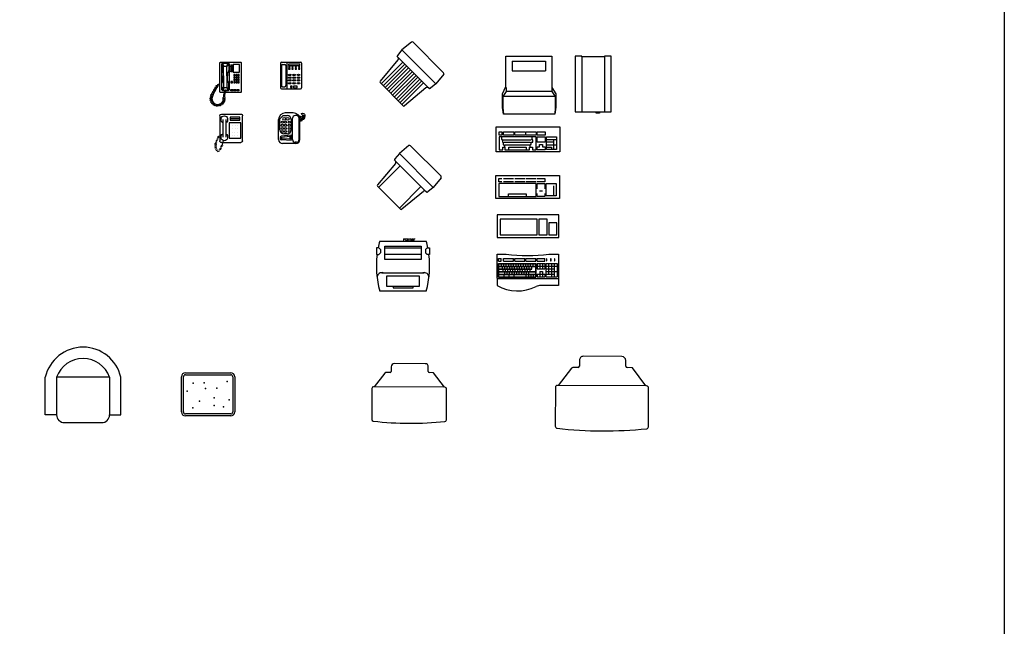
# Model space of a CAD drawing. Header units: inches. Extents: x 100794 to 106273, y 288 to 2276.
# Tile 132 of 149: x 105840 to 106273, y 554 to 821. Entities that reach past the tile are written whole.
import ezdxf

# ---------------------------------------------------------------- set-up
doc = ezdxf.new("R2010")
doc.units = ezdxf.units.IN
doc.header["$MEASUREMENT"] = 0
doc.layers.get('0').update_dxf_attribs({"linetype": 'CONTINUOUS'})
doc.layers.add('家私', color=4, linetype='CONTINUOUS')
doc.styles.add('ATTR', font='romans.shx', dxfattribs={"width": 0.8, "height": 0.7})

msp = doc.modelspace()

# ---------------------------------------------------------------- linework, layer by layer
msp.add_lwpolyline([(101017.46248, 2275.68468), (106272.66502, 2275.68468), (106272.66502, 287.5562), (101017.46248, 287.5562)], close=True)
at = {"layer": '家私', "linetype": 'Continuous'}
for p, q in [((106012.0517, 811.28282), (106007.82834, 807.82735)), ((106026.14746, 797.78319), (106012.67912, 811.25153)), ((106007.82834, 807.82735), (106005.86235, 805.42448)), ((106022.72327, 792.93241), (106007.82834, 807.82735)), ((105927.84547, 802.29205), (105927.66142, 802.108)), ((105927.66142, 802.108), (105927.66142, 789.4083)), ((105937.04815, 802.29205), (105927.84547, 802.29205)), ((105928.85777, 802.01597), (105928.39763, 801.55584)), ((105928.39763, 801.55584), (105928.39763, 790.51262)), ((105928.67371, 801.73989), (105928.58168, 801.37178)), ((105928.58168, 801.37178), (105929.40993, 800.54354)), ((105928.58168, 801.37178), (105928.58168, 798.88706)), ((105929.04182, 801.92395), (105928.67371, 801.73989)), ((105931.61857, 802.01597), (105928.85777, 802.01597)), ((105931.25046, 801.92395), (105929.04182, 801.92395)), ((105929.50195, 800.7276), (105929.04182, 801.92395)), ((105930.79033, 800.7276), (105931.25046, 801.92395)), ((105931.7106, 801.37178), (105930.88236, 800.54354)), ((105931.25046, 801.92395), (105931.61857, 801.73989)), ((105931.98668, 801.55584), (105931.61857, 802.01597)), ((105931.61857, 801.73989), (105931.7106, 801.37178)), ((105931.7106, 801.37178), (105931.7106, 798.88706)), ((105931.98668, 790.42059), (105931.98668, 801.55584)), ((105932.63087, 801.27976), (105933.36708, 801.27976)), ((105932.63087, 801.00368), (105932.63087, 801.27976)), ((105933.36708, 801.00368), (105932.63087, 801.00368)), ((105933.36708, 801.27976), (105933.36708, 801.00368)), ((105936.31194, 801.46381), (105933.64316, 801.46381)), ((105933.64316, 801.46381), (105933.64316, 798.05882)), ((105936.31194, 798.05882), (105936.31194, 801.46381)), ((105937.23221, 802.108), (105937.04815, 802.29205)), ((105937.23221, 789.4083), (105937.23221, 802.108)), ((105954.35536, 801.95114), (105954.35536, 791.18478)), ((105954.82346, 802.41924), (105963.24931, 802.41924)), ((105954.82346, 801.01493), (105954.82346, 792.12098)), ((105955.29156, 801.48303), (105956.24644, 801.48303)), ((105956.71454, 801.01493), (105956.71454, 792.12098)), ((105957.18265, 802.41924), (105957.18265, 790.71667)), ((105957.94885, 801.51923), (105957.94885, 800.9245)), ((105962.95861, 801.51923), (105957.94885, 801.51923)), ((105957.94885, 800.9245), (105962.95861, 800.9245)), ((105962.95861, 800.9245), (105962.95861, 801.51923)), ((105963.71741, 801.95114), (105963.71741, 791.18478)), ((106006.06953, 803.48746), (105998.17442, 794.08852)), ((106008.24209, 802.44862), (105998.72588, 792.93241)), ((106009.06958, 801.62112), (105999.55337, 792.10492)), ((106006.0181, 804.67261), (106005.5941, 805.09661)), ((106019.69298, 790.99772), (106005.89365, 804.79706)), ((106053.50426, 805.15074), (106073.75017, 805.15074)), ((106053.50426, 791.71482), (106053.50426, 805.15074)), ((106056.26507, 802.9421), (106070.98936, 802.9421)), ((106056.26507, 802.9421), (106056.26507, 798.70886)), ((106070.98936, 802.9421), (106070.98936, 798.70886)), ((106073.75017, 805.15074), (106073.75017, 791.34672)), ((106086.92512, 805.08951), (106083.98026, 805.08951)), ((106083.98026, 805.08951), (106083.98026, 780.61038)), ((106086.92512, 804.72141), (106086.92512, 805.08951)), ((106096.86402, 804.72141), (106086.92512, 804.72141)), ((106086.92512, 804.72141), (106086.92512, 780.79443)), ((106099.80888, 805.08951), (106096.86402, 805.08951)), ((106096.86402, 805.08951), (106096.86402, 804.72141)), ((106096.86402, 804.72141), (106096.86402, 780.79443)), ((106099.80888, 780.61038), (106099.80888, 805.08951)), ((105928.58168, 798.88706), (105928.76574, 798.42693)), ((105928.76574, 798.42693), (105929.04182, 797.96679)), ((105929.04182, 797.96679), (105929.13385, 797.3226)), ((105929.13385, 797.3226), (105929.13385, 796.40234)), ((105929.40993, 800.54354), (105929.50195, 800.7276)), ((105929.40993, 796.40234), (105929.40993, 800.54354)), ((105929.50195, 800.7276), (105930.79033, 800.7276)), ((105930.88236, 800.54354), (105930.79033, 800.7276)), ((105930.88236, 796.40234), (105930.88236, 800.54354)), ((105931.25046, 797.96679), (105931.15844, 797.3226)), ((105931.15844, 797.3226), (105931.15844, 796.40234)), ((105931.52654, 798.42693), (105931.25046, 797.96679)), ((105931.7106, 798.88706), (105931.52654, 798.42693)), ((105932.63087, 800.7276), (105933.36708, 800.7276)), ((105932.63087, 800.45152), (105932.63087, 800.7276)), ((105933.36708, 800.45152), (105932.63087, 800.45152)), ((105932.63087, 800.17544), (105933.36708, 800.17544)), ((105932.63087, 799.89936), (105932.63087, 800.17544)), ((105933.36708, 799.89936), (105932.63087, 799.89936)), ((105932.63087, 799.34719), (105932.63087, 799.62327)), ((105932.63087, 799.62327), (105933.36708, 799.62327)), ((105933.36708, 799.34719), (105932.63087, 799.34719)), ((105932.63087, 799.07111), (105933.36708, 799.07111)), ((105932.63087, 798.79503), (105932.63087, 799.07111)), ((105933.36708, 798.79503), (105932.63087, 798.79503)), ((105932.63087, 798.51895), (105933.36708, 798.51895)), ((105932.63087, 798.24287), (105932.63087, 798.51895)), ((105933.36708, 798.24287), (105932.63087, 798.24287)), ((105933.36708, 800.7276), (105933.36708, 800.45152)), ((105933.36708, 800.17544), (105933.36708, 799.89936)), ((105933.36708, 799.62327), (105933.36708, 799.34719)), ((105933.36708, 799.07111), (105933.36708, 798.79503)), ((105933.36708, 798.51895), (105933.36708, 798.24287)), ((105933.64316, 798.05882), (105936.31194, 798.05882)), ((105933.82721, 796.9545), (105933.82721, 796.40234)), ((105934.37938, 796.9545), (105933.82721, 796.9545)), ((105934.37938, 796.40234), (105934.37938, 796.9545)), ((105935.29964, 796.9545), (105934.74748, 796.9545)), ((105934.74748, 796.9545), (105934.74748, 796.40234)), ((105935.29964, 796.40234), (105935.29964, 796.9545)), ((105935.66775, 796.9545), (105935.66775, 796.40234)), ((105936.21991, 796.9545), (105935.66775, 796.9545)), ((105936.21991, 796.40234), (105936.21991, 796.9545)), ((105957.98925, 800.4289), (105957.98925, 800.1811)), ((105958.63407, 800.4289), (105957.98925, 800.4289)), ((105957.98925, 800.1811), (105958.63407, 800.1811)), ((105957.98925, 799.67942), (105957.98925, 799.43161)), ((105958.63407, 799.67942), (105957.98925, 799.67942)), ((105957.98925, 799.43161), (105958.63407, 799.43161)), ((105958.63407, 800.1811), (105958.63407, 800.4289)), ((105958.63407, 799.43161), (105958.63407, 799.67942)), ((105959.39947, 800.4289), (105959.39947, 800.1811)), ((105960.04429, 800.4289), (105959.39947, 800.4289)), ((105959.39947, 800.1811), (105960.04429, 800.1811)), ((105959.39947, 799.67942), (105959.39947, 799.43161)), ((105960.04429, 799.67942), (105959.39947, 799.67942)), ((105959.39947, 799.43161), (105960.04429, 799.43161)), ((105960.04429, 800.1811), (105960.04429, 800.4289)), ((105960.04429, 799.43161), (105960.04429, 799.67942)), ((105960.83969, 800.4289), (105960.83969, 800.1811)), ((105961.48451, 800.4289), (105960.83969, 800.4289)), ((105960.83969, 800.1811), (105961.48451, 800.1811)), ((105960.83969, 799.67942), (105960.83969, 799.43161)), ((105961.48451, 799.67942), (105960.83969, 799.67942)), ((105960.83969, 799.43161), (105961.48451, 799.43161)), ((105961.48451, 800.1811), (105961.48451, 800.4289)), ((105961.48451, 799.43161), (105961.48451, 799.67942)), ((105962.3099, 800.4289), (105962.3099, 800.1811)), ((105962.95472, 800.4289), (105962.3099, 800.4289)), ((105962.3099, 800.1811), (105962.95472, 800.1811)), ((105962.3099, 799.67942), (105962.3099, 799.43161)), ((105962.95472, 799.67942), (105962.3099, 799.67942)), ((105962.3099, 799.43161), (105962.95472, 799.43161)), ((105962.95472, 800.1811), (105962.95472, 800.4289)), ((105962.95472, 799.43161), (105962.95472, 799.67942)), ((106009.89708, 800.79363), (106000.38087, 791.27742)), ((106010.72458, 799.96613), (106001.20837, 790.44992)), ((106011.55207, 799.13864), (106002.03586, 789.62243)), ((106012.37957, 798.31114), (106002.86336, 788.79493)), ((106013.20706, 797.48364), (106003.69086, 787.96744)), ((106014.03456, 796.65615), (106004.51835, 787.13994)), ((106026.17875, 797.15577), (106022.72327, 792.93241)), ((106056.26507, 798.70886), (106070.98936, 798.70886)), ((105926.33292, 792.25572), (105926.66815, 792.27436)), ((105926.66815, 792.27436), (105926.92889, 792.62843)), ((105927.11512, 792.31163), (105926.87301, 792.14391)), ((105926.92889, 792.62843), (105927.15237, 792.75888)), ((105927.31999, 792.46071), (105927.11512, 792.31163)), ((105927.15237, 792.75888), (105927.66142, 792.81329)), ((105927.66142, 792.53721), (105927.31999, 792.46071)), ((105928.58168, 793.08937), (105928.76574, 793.5495)), ((105928.58168, 790.60464), (105928.58168, 793.08937)), ((105928.76574, 793.5495), (105929.04182, 794.00964)), ((105929.04182, 794.00964), (105929.13385, 794.65383)), ((105929.13385, 794.65383), (105929.13385, 796.40234)), ((105929.40993, 796.40234), (105929.40993, 791.43289)), ((105930.88236, 796.40234), (105930.88236, 791.43289)), ((105931.15844, 794.65383), (105931.15844, 796.40234)), ((105931.25046, 794.00964), (105931.15844, 794.65383)), ((105931.52654, 793.5495), (105931.25046, 794.00964)), ((105931.7106, 793.08937), (105931.52654, 793.5495)), ((105931.7106, 790.60464), (105931.7106, 793.08937)), ((105932.53884, 793.91761), (105932.53884, 793.36545)), ((105933.27505, 793.91761), (105932.53884, 793.91761)), ((105932.53884, 793.36545), (105933.27505, 793.36545)), ((105933.27505, 793.36545), (105933.27505, 793.91761)), ((105933.82721, 796.40234), (105934.37938, 796.40234)), ((105933.82721, 795.9422), (105933.82721, 795.39004)), ((105934.37938, 795.9422), (105933.82721, 795.9422)), ((105933.82721, 795.39004), (105934.37938, 795.39004)), ((105934.37938, 794.92991), (105933.82721, 794.92991)), ((105933.82721, 794.92991), (105933.82721, 794.37774)), ((105933.82721, 794.37774), (105934.37938, 794.37774)), ((105933.82721, 793.91761), (105933.82721, 793.36545)), ((105934.37938, 793.91761), (105933.82721, 793.91761)), ((105933.82721, 793.36545), (105934.37938, 793.36545)), ((105934.37938, 795.39004), (105934.37938, 795.9422)), ((105934.37938, 794.37774), (105934.37938, 794.92991)), ((105934.37938, 793.36545), (105934.37938, 793.91761)), ((105934.74748, 796.40234), (105935.29964, 796.40234)), ((105934.74748, 795.9422), (105934.74748, 795.39004)), ((105935.29964, 795.9422), (105934.74748, 795.9422)), ((105934.74748, 795.39004), (105935.29964, 795.39004)), ((105935.29964, 794.92991), (105934.74748, 794.92991)), ((105934.74748, 794.92991), (105934.74748, 794.37774)), ((105934.74748, 794.37774), (105935.29964, 794.37774)), ((105935.29964, 793.91761), (105934.74748, 793.91761)), ((105934.74748, 793.91761), (105934.74748, 793.36545)), ((105934.74748, 793.36545), (105935.29964, 793.36545)), ((105935.29964, 795.39004), (105935.29964, 795.9422)), ((105935.29964, 794.37774), (105935.29964, 794.92991)), ((105935.29964, 793.36545), (105935.29964, 793.91761)), ((105935.66775, 796.40234), (105936.21991, 796.40234)), ((105935.66775, 795.9422), (105935.66775, 795.39004)), ((105936.21991, 795.9422), (105935.66775, 795.9422)), ((105935.66775, 795.39004), (105936.21991, 795.39004)), ((105935.66775, 794.92991), (105935.66775, 794.37774)), ((105936.21991, 794.92991), (105935.66775, 794.92991)), ((105935.66775, 794.37774), (105936.21991, 794.37774)), ((105935.66775, 793.91761), (105935.66775, 793.36545)), ((105936.21991, 793.91761), (105935.66775, 793.91761)), ((105935.66775, 793.36545), (105936.21991, 793.36545)), ((105936.21991, 795.39004), (105936.21991, 795.9422)), ((105936.21991, 794.37774), (105936.21991, 794.92991)), ((105936.21991, 793.36545), (105936.21991, 793.91761)), ((106008.35237, 783.30592), (105998.20185, 793.45644)), ((106014.86206, 795.82865), (106005.34585, 786.31244)), ((106015.68955, 795.00115), (106006.17335, 785.48495)), ((106016.51705, 794.17366), (106007.00084, 784.65745)), ((106017.34455, 793.34616), (106007.82834, 783.82995)), ((106022.72327, 792.93241), (106020.3204, 790.96643)), ((105923.81871, 787.74595), (105923.98632, 788.30501)), ((105923.98632, 788.30501), (105924.54504, 788.2491)), ((105924.80577, 788.2491), (105924.19118, 786.49737)), ((105924.20981, 788.78953), (105924.41467, 789.0877)), ((105924.54504, 788.2491), (105924.20981, 788.78953)), ((105924.41467, 789.0877), (105924.93614, 788.93861)), ((105924.65678, 789.44177), (105924.86164, 789.83311)), ((105924.93614, 788.93861), (105924.65678, 789.44177)), ((105925.40173, 789.32996), (105924.80577, 788.2491)), ((105924.86164, 789.83311), (105925.36448, 789.6654)), ((105925.02926, 790.09401), (105925.21549, 790.50399)), ((105925.36448, 789.6654), (105925.02926, 790.09401)), ((105925.21549, 790.50399), (105925.71834, 790.28037)), ((105925.32724, 790.70898), (105925.47623, 791.00715)), ((105925.71834, 790.28037), (105925.32724, 790.70898)), ((105925.47623, 789.51631), (105925.34586, 789.47904)), ((105925.34586, 789.47904), (105925.40173, 789.32996)), ((105925.47623, 791.00715), (105926.01632, 790.83943)), ((105925.86733, 790.28037), (105925.47623, 789.51631)), ((105925.71834, 791.37986), (105925.86733, 791.65939)), ((105926.01632, 790.83943), (105925.71834, 791.37986)), ((105925.86733, 791.65939), (105926.35155, 791.5103)), ((105926.46329, 791.28668), (105925.86733, 790.28037)), ((105926.05357, 791.99482), (105926.12806, 792.19981)), ((105926.35155, 791.5103), (105926.05357, 791.99482)), ((105926.12806, 792.19981), (105926.33292, 792.25572)), ((105926.79852, 791.84574), (105926.46329, 791.28668)), ((105926.57503, 792.0321), (105926.79852, 791.84574)), ((105926.76127, 792.0321), (105926.57503, 792.0321)), ((105926.87301, 792.14391), (105926.76127, 792.0321)), ((105927.66142, 789.4083), (105927.84547, 789.22424)), ((105927.84547, 789.22424), (105929.82855, 789.22424)), ((105928.39763, 790.51262), (105928.85777, 789.96046)), ((105928.58168, 790.60464), (105929.40993, 791.43289)), ((105928.67371, 790.23654), (105928.58168, 790.60464)), ((105929.04182, 790.05248), (105928.67371, 790.23654)), ((105928.85777, 789.96046), (105929.93545, 789.96046)), ((105929.50195, 791.24883), (105929.04182, 790.05248)), ((105929.94211, 790.05248), (105929.04182, 790.05248)), ((105929.40993, 791.43289), (105929.50195, 791.24883)), ((105929.49897, 787.6714), (105929.55484, 788.11865)), ((105929.50195, 791.24883), (105930.79033, 791.24883)), ((105929.55484, 788.11865), (105929.77833, 788.99452)), ((105929.77833, 788.99452), (105929.9087, 789.59085)), ((105930.00181, 788.60318), (105929.77833, 787.72731)), ((105929.9087, 789.59085), (105929.96209, 790.32856)), ((105929.96209, 790.32856), (105930.23817, 790.32856)), ((105930.2253, 789.53495), (105930.00181, 788.60318)), ((105930.15078, 789.22424), (105937.04815, 789.22424)), ((105930.23817, 790.32856), (105930.2253, 789.53495)), ((105930.2322, 789.96046), (105931.52654, 789.96046)), ((105931.25046, 790.05248), (105930.23369, 790.05248)), ((105930.88236, 791.43289), (105930.79033, 791.24883)), ((105930.79033, 791.24883), (105931.25046, 790.05248)), ((105931.7106, 790.60464), (105930.88236, 791.43289)), ((105931.25046, 790.05248), (105931.61857, 790.23654)), ((105931.52654, 789.96046), (105931.98668, 790.42059)), ((105931.61857, 790.23654), (105931.7106, 790.60464)), ((105932.63087, 790.42059), (105933.55113, 790.42059)), ((105932.63087, 789.86843), (105932.63087, 790.42059)), ((105933.55113, 789.86843), (105932.63087, 789.86843)), ((105933.55113, 790.42059), (105933.55113, 789.86843)), ((105933.91924, 790.42059), (105934.83951, 790.42059)), ((105933.91924, 789.86843), (105933.91924, 790.42059)), ((105934.83951, 789.86843), (105933.91924, 789.86843)), ((105934.83951, 790.42059), (105934.83951, 789.86843)), ((105935.20762, 790.42059), (105936.12789, 790.42059)), ((105935.20762, 789.86843), (105935.20762, 790.42059)), ((105936.12789, 789.86843), (105935.20762, 789.86843)), ((105936.12789, 790.42059), (105936.12789, 789.86843)), ((105937.04815, 789.22424), (105937.23221, 789.4083)), ((105954.82346, 790.71667), (105963.24931, 790.71667)), ((105955.29156, 791.65288), (105956.24644, 791.65288)), ((105959.5857, 791.85497), (105958.74248, 791.85497)), ((105958.74248, 791.85497), (105958.74248, 791.26025)), ((105958.74248, 791.26025), (105959.5857, 791.26025)), ((105959.5857, 791.26025), (105959.5857, 791.85497)), ((105961.66897, 791.85497), (105960.08172, 791.85497)), ((105960.08172, 791.85497), (105960.08172, 791.21069)), ((105960.08172, 791.21069), (105961.66897, 791.21069)), ((105961.66897, 791.21069), (105961.66897, 791.85497)), ((106018.38339, 791.1736), (106008.98445, 783.27849)), ((106019.56854, 791.12217), (106019.99253, 790.69817)), ((106052.03184, 788.58591), (106053.50426, 791.71482)), ((106052.03184, 782.51214), (106052.03184, 788.58591)), ((106053.68832, 789.50618), (106052.21589, 787.29754)), ((106053.68832, 791.34672), (106053.68832, 789.50618)), ((106073.75017, 789.50618), (106053.68832, 789.50618)), ((106073.75017, 791.34672), (106075.40665, 788.58591)), ((106073.75017, 791.34672), (106073.75017, 789.50618)), ((106073.75017, 789.50618), (106075.2226, 787.29754)), ((106075.40665, 788.58591), (106075.40665, 782.69619)), ((105923.42761, 786.29238), (105923.52073, 786.75827)), ((105924.00495, 786.12466), (105923.42761, 786.29238)), ((105923.52073, 786.75827), (105924.02357, 786.75827)), ((105923.52073, 785.84513), (105924.00495, 786.12466)), ((105923.59522, 785.47242), (105923.52073, 785.84513)), ((105924.17256, 785.49106), (105923.59522, 785.47242)), ((105923.63247, 787.13098), (105923.76284, 787.55959)), ((105924.02357, 786.75827), (105923.63247, 787.13098)), ((105923.72559, 784.9879), (105924.17256, 785.49106)), ((105923.87458, 784.61519), (105923.72559, 784.9879)), ((105923.76284, 787.55959), (105924.3588, 787.54096)), ((105924.3588, 787.54096), (105923.81871, 787.74595)), ((105924.41467, 784.78291), (105923.87458, 784.61519)), ((105924.15394, 784.27975), (105924.41467, 784.78291)), ((105924.39605, 784.05613), (105924.15394, 784.27975)), ((105924.19118, 786.49737), (105924.45192, 785.09971)), ((105924.91751, 784.27975), (105924.39605, 784.05613)), ((105924.45192, 785.09971), (105925.27137, 784.29839)), ((105924.69403, 783.7766), (105924.91751, 784.27975)), ((105924.99201, 783.5157), (105924.69403, 783.7766)), ((105925.38311, 784.00022), (105924.99201, 783.5157)), ((105925.27137, 784.29839), (105926.35155, 783.8325)), ((105925.32724, 783.44116), (105925.38311, 784.00022)), ((105926.05357, 783.66479), (105925.62522, 783.29208)), ((105926.07219, 783.16163), (105926.05357, 783.66479)), ((105926.35155, 783.8325), (105927.46898, 783.92568)), ((105926.6309, 783.66479), (105926.42604, 783.06845)), ((105926.76127, 783.12436), (105926.6309, 783.66479)), ((105927.30136, 783.66479), (105927.07788, 783.16163)), ((105927.54347, 783.16163), (105927.30136, 783.66479)), ((105927.46898, 783.92568), (105928.45604, 784.44747)), ((105927.8787, 783.88841), (105927.93457, 783.27344)), ((105928.32567, 783.5157), (105927.8787, 783.88841)), ((105928.67952, 783.73933), (105928.32567, 783.5157)), ((105928.45604, 784.44747), (105929.16374, 785.34197)), ((105929.03338, 783.92568), (105928.60503, 784.24248)), ((105928.60503, 784.24248), (105928.67952, 783.73933)), ((105929.31273, 784.26112), (105929.03338, 783.92568)), ((105929.61071, 784.6711), (105929.052, 784.78291)), ((105929.052, 784.78291), (105929.31273, 784.26112)), ((105929.16374, 785.34197), (105929.25686, 786.51601)), ((105929.18237, 786.94462), (105929.5176, 787.18688)), ((105929.25686, 786.51601), (105929.18237, 786.94462)), ((105929.92732, 785.5656), (105929.33136, 785.50969)), ((105929.33136, 785.50969), (105929.85282, 785.09971)), ((105929.98319, 786.47874), (105929.4431, 786.38556)), ((105929.4431, 786.38556), (105929.96457, 786.06876)), ((105929.5176, 787.18688), (105929.49897, 787.6714)), ((105929.85282, 785.09971), (105929.61071, 784.6711)), ((105929.79695, 787.24279), (105929.74108, 787.13098)), ((105929.74108, 787.13098), (105929.94594, 786.92599)), ((105929.77833, 787.72731), (105929.79695, 787.24279)), ((105929.96457, 786.06876), (105929.92732, 785.5656)), ((105929.94594, 786.92599), (105929.98319, 786.47874)), ((106075.2226, 787.29754), (106052.21589, 787.29754)), ((106052.21589, 787.29754), (106052.21589, 782.51214)), ((106075.2226, 787.29754), (106075.2226, 782.51214)), ((105925.62522, 783.29208), (105925.32724, 783.44116)), ((105926.42604, 783.06845), (105926.07219, 783.16163)), ((105927.07788, 783.16163), (105926.76127, 783.12436)), ((105927.93457, 783.27344), (105927.54347, 783.16163)), ((105928.44753, 779.64188), (105937.05176, 779.64188)), ((105960.03924, 780.09339), (105956.52847, 780.09339)), ((106052.39994, 779.56728), (106052.03184, 782.51214)), ((106052.21589, 782.51214), (106052.39994, 779.56728)), ((106075.03854, 779.56728), (106052.39994, 779.56728)), ((106075.40665, 782.69619), (106075.03854, 779.56728)), ((106075.2226, 782.51214), (106075.03854, 779.56728)), ((106083.98026, 780.61038), (106099.80888, 780.61038)), ((106093.18294, 780.05821), (106093.18294, 780.42632)), ((106094.65537, 780.05821), (106093.18294, 780.05821)), ((106094.65537, 780.61038), (106094.65537, 780.05821)), ((105927.75239, 778.87049), (105927.73986, 767.89656)), ((105929.02676, 777.22318), (105929.01794, 769.49949)), ((105930.41702, 777.22122), (105930.4082, 769.49753)), ((105931.80406, 775.81125), (105931.79634, 769.05302)), ((105937.01755, 775.8039), (105931.80406, 775.81125)), ((105932.35269, 778.22337), (105932.35186, 776.99161)), ((105932.35186, 776.99161), (105936.50574, 776.98763)), ((105932.35227, 777.60749), (105936.50616, 777.60351)), ((105936.50657, 778.21939), (105932.35269, 778.22337)), ((105936.50574, 776.98763), (105936.50657, 778.21939)), ((105937.00983, 769.04567), (105937.01755, 775.8039)), ((105937.73435, 767.8946), (105937.74689, 778.86853)), ((105953.60283, 768.39083), (105953.60283, 777.16775)), ((105954.13112, 777.50111), (105955.61733, 778.92071)), ((105954.17835, 772.65705), (105954.13112, 777.50111)), ((105955.61733, 778.92071), (105957.35186, 778.92071)), ((105956.75625, 777.21261), (105956.75625, 777.8136)), ((105956.87328, 777.21261), (105956.87328, 777.8136)), ((105959.10724, 777.16532), (105959.10724, 772.67417)), ((105959.6825, 768.39083), (105959.6825, 777.75288)), ((105961.43789, 778.92314), (105960.85276, 778.92314)), ((105962.60815, 768.39083), (105962.60815, 777.75288)), ((105962.96489, 768.39083), (105962.96489, 777.16775)), ((105933.10275, 771.7062), (105933.10275, 771.7062)), ((105933.1044, 773.1544), (105933.1044, 773.1544)), ((105933.10606, 774.60259), (105933.10606, 774.60259)), ((105934.40612, 771.70437), (105934.40612, 771.70437)), ((105934.40777, 773.15256), (105934.40777, 773.15256)), ((105934.40943, 774.60075), (105934.40943, 774.60075)), ((105935.70949, 771.70253), (105935.70949, 771.70253)), ((105935.71115, 773.15072), (105935.71115, 773.15072)), ((105935.7128, 774.59891), (105935.7128, 774.59891)), ((105957.35186, 770.91878), (105955.93365, 770.91878)), ((106049.21761, 762.98734), (106049.21761, 774.03056)), ((106049.21761, 774.03056), (106077.19377, 774.03056)), ((106050.50599, 770.34948), (106050.50599, 771.82191)), ((106050.50599, 771.82191), (106051.79437, 771.82191)), ((106051.79437, 771.82191), (106051.79437, 770.34948)), ((106052.53058, 771.82191), (106056.94787, 771.82191)), ((106052.53058, 770.34948), (106052.53058, 771.82191)), ((106056.94787, 771.82191), (106056.94787, 770.34948)), ((106057.50003, 770.34948), (106057.50003, 771.82191)), ((106057.50003, 771.82191), (106061.91732, 771.82191)), ((106062.28542, 771.82191), (106066.88677, 771.82191)), ((106062.28542, 770.34948), (106062.28542, 771.82191)), ((106066.88677, 771.82191), (106066.88677, 770.34948)), ((106067.25487, 770.34948), (106067.25487, 771.82191)), ((106067.25487, 771.82191), (106070.75189, 771.82191)), ((106070.75189, 771.82191), (106070.75189, 770.34948)), ((106077.19377, 774.03056), (106077.19377, 762.98734)), ((105926.2132, 766.85227), (105925.37869, 766.54449)), ((105926.49196, 767.46977), (105925.65745, 767.162)), ((105926.77072, 768.08727), (105925.93621, 767.7795)), ((105927.04948, 768.70477), (105926.21497, 768.397)), ((105927.32824, 769.32228), (105926.49372, 769.01451)), ((105927.60699, 769.93978), (105926.77248, 769.63201)), ((105928.43499, 767.12321), (105937.03922, 767.12321)), ((105929.21864, 767.98786), (105928.71497, 766.23084)), ((105931.79634, 769.05302), (105937.00983, 769.04567)), ((105933.10109, 770.25801), (105933.10109, 770.25801)), ((105934.40446, 770.25617), (105934.40446, 770.25617)), ((105935.70784, 770.25434), (105935.70784, 770.25434)), ((105954.45301, 769.52476), (105954.64656, 769.87766)), ((105959.04307, 770.40257), (105954.64656, 769.87766)), ((105959.04205, 767.94997), (105954.79332, 768.29725)), ((105958.49718, 768.62216), (105954.97732, 768.77801)), ((105955.02928, 769.46051), (105958.46977, 769.91381)), ((105955.02928, 768.72606), (105955.02928, 769.46051)), ((105961.2095, 766.63544), (105955.35822, 766.63544)), ((105958.46977, 769.91381), (105958.49718, 768.62216)), ((105959.17142, 767.94997), (105959.04307, 770.46709)), ((105961.50206, 767.22057), (105960.91694, 767.22057)), ((106051.79437, 770.34948), (106050.50599, 770.34948)), ((106050.50599, 769.61327), (106050.50599, 763.90761)), ((106066.88677, 769.61327), (106050.50599, 769.61327)), ((106051.61031, 769.42922), (106051.61031, 768.50895)), ((106051.61031, 768.50895), (106051.97842, 768.50895)), ((106051.97842, 768.50895), (106051.97842, 767.22057)), ((106051.97842, 767.22057), (106052.34653, 767.22057)), ((106052.16247, 768.32489), (106064.67812, 768.32489)), ((106052.34653, 767.22057), (106052.34653, 766.11625)), ((106056.94787, 770.34948), (106052.53058, 770.34948)), ((106052.71463, 767.22057), (106064.12596, 767.22057)), ((106061.91732, 770.34948), (106057.50003, 770.34948)), ((106066.88677, 770.34948), (106062.28542, 770.34948)), ((106064.12596, 765.19598), (106064.12596, 766.3003)), ((106064.12596, 766.3003), (106064.67812, 766.3003)), ((106064.67812, 766.3003), (106064.67812, 767.22057)), ((106064.67812, 767.22057), (106065.41434, 767.22057)), ((106065.04623, 768.32489), (106065.04623, 769.42922)), ((106065.41434, 768.32489), (106065.04623, 768.32489)), ((106065.41434, 767.22057), (106065.41434, 768.32489)), ((106066.88677, 763.90761), (106066.88677, 769.61327)), ((106070.75189, 770.34948), (106067.25487, 770.34948)), ((106067.25487, 767.22057), (106067.25487, 769.61327)), ((106067.25487, 769.61327), (106070.75189, 769.61327)), ((106070.75189, 767.22057), (106067.25487, 767.22057)), ((106068.3592, 765.19598), (106068.3592, 766.3003)), ((106068.3592, 766.3003), (106069.64757, 766.3003)), ((106069.64757, 766.3003), (106069.64757, 765.19598)), ((106070.75189, 769.61327), (106070.75189, 767.22057)), ((106071.30405, 764.09166), (106071.30405, 769.61327)), ((106071.30405, 769.61327), (106075.72134, 769.61327)), ((106071.30405, 768.50895), (106074.43297, 768.50895)), ((106071.48811, 767.40463), (106074.43297, 767.40463)), ((106074.61702, 766.11625), (106074.61702, 768.50895)), ((106074.61702, 768.50895), (106075.53729, 768.50895)), ((106075.72134, 769.61327), (106075.72134, 764.09166)), ((105926.21108, 764.99858), (105925.37657, 764.69081)), ((105926.21179, 765.61648), (105925.37728, 765.3087)), ((105926.2125, 766.23437), (105925.37798, 765.9266)), ((105926.48843, 764.38029), (105925.65392, 764.07252)), ((105926.76578, 763.76201), (105925.93127, 763.45424)), ((105927.41959, 763.32114), (105926.58508, 763.01336)), ((105928.15639, 764.06899), (105927.32188, 763.76122)), ((105928.43515, 764.6865), (105927.60064, 764.37873)), ((105928.71391, 765.304), (105927.8794, 764.99623)), ((105928.99267, 765.9215), (105928.15816, 765.61373)), ((106006.66628, 762.29451), (106004.7003, 759.89164)), ((106010.88964, 765.74999), (106006.66628, 762.29451)), ((106021.56121, 747.39958), (106006.66628, 762.29451)), ((106024.9854, 752.25035), (106011.51706, 765.71869)), ((106077.19377, 762.98734), (106049.21761, 762.98734)), ((106050.50599, 763.90761), (106052.16247, 763.90761)), ((106052.16247, 763.90761), (106052.16247, 765.01193)), ((106052.16247, 765.01193), (106053.08274, 765.01193)), ((106052.34653, 766.11625), (106052.89869, 766.11625)), ((106052.89869, 766.11625), (106052.89869, 765.01193)), ((106053.08274, 765.01193), (106053.08274, 763.90761)), ((106053.08274, 763.90761), (106063.94191, 763.90761)), ((106053.26679, 766.11625), (106063.94191, 766.11625)), ((106054.73922, 763.90761), (106054.73922, 765.01193)), ((106054.73922, 765.01193), (106062.46948, 765.01193)), ((106062.46948, 765.01193), (106062.46948, 763.90761)), ((106063.94191, 765.01193), (106065.23028, 765.01193)), ((106063.94191, 763.90761), (106063.94191, 765.01193)), ((106065.23028, 765.01193), (106065.23028, 763.90761)), ((106065.23028, 763.90761), (106066.88677, 763.90761)), ((106067.25487, 765.19598), (106068.3592, 765.19598)), ((106067.25487, 763.90761), (106067.25487, 765.19598)), ((106070.75189, 763.90761), (106067.25487, 763.90761)), ((106069.64757, 765.19598), (106070.75189, 765.19598)), ((106070.75189, 765.19598), (106070.75189, 763.90761)), ((106071.30405, 766.11625), (106074.43297, 766.11625)), ((106075.72134, 764.09166), (106071.30405, 764.09166)), ((106071.48811, 765.01193), (106073.5127, 765.01193)), ((106073.5127, 765.01193), (106073.5127, 764.09166)), ((106074.61702, 764.09166), (106074.61702, 766.11625)), ((106074.61702, 766.11625), (106075.53729, 766.11625)), ((106004.90747, 757.95463), (105997.01236, 748.55568)), ((106004.85604, 759.13977), (106004.43204, 759.56377)), ((106018.53093, 745.46488), (106004.73159, 759.26422)), ((106007.08003, 756.91578), (105997.56382, 747.39958)), ((106025.01669, 751.62294), (106021.56121, 747.39958)), ((106049.1591, 752.67338), (106077.13526, 752.67338)), ((106049.1591, 742.50785), (106049.1591, 752.67338)), ((106050.44748, 749.87), (106050.44748, 751.34243)), ((106050.44748, 751.34243), (106051.73586, 751.34243)), ((106051.73586, 749.87), (106050.44748, 749.87)), ((106066.82826, 749.13378), (106050.44748, 749.13378)), ((106050.44748, 749.13378), (106050.44748, 743.42812)), ((106052.47207, 751.34243), (106056.88936, 751.34243)), ((106056.88936, 749.87), (106052.47207, 749.87)), ((106057.44152, 751.34243), (106061.85881, 751.34243)), ((106061.85881, 749.87), (106057.44152, 749.87)), ((106062.22692, 751.34243), (106066.82826, 751.34243)), ((106066.82826, 749.87), (106062.22692, 749.87)), ((106066.82826, 743.42812), (106066.82826, 749.13378)), ((106067.19637, 751.34243), (106070.69338, 751.34243)), ((106070.69338, 749.87), (106067.19637, 749.87)), ((106067.19637, 746.74108), (106067.19637, 749.13378)), ((106067.19637, 749.13378), (106070.69338, 749.13378)), ((106070.69338, 751.34243), (106070.69338, 749.87)), ((106070.69338, 749.13378), (106070.69338, 746.74108)), ((106071.24555, 749.13378), (106075.66283, 749.13378)), ((106071.24555, 743.61217), (106071.24555, 749.13378)), ((106075.66283, 749.13378), (106075.66283, 743.61217)), ((106077.13526, 752.67338), (106077.13526, 742.50785)), ((106007.19031, 737.77308), (105997.03979, 747.92361)), ((106016.18249, 747.81332), (106006.66628, 738.29712)), ((106017.22133, 745.64076), (106007.82239, 737.74565)), ((106018.40648, 745.58933), (106018.83048, 745.16533)), ((106021.56121, 747.39958), (106019.15835, 745.43359)), ((106067.19637, 743.42812), (106067.19637, 744.71649)), ((106068.30069, 745.82082), (106069.58906, 745.82082)), ((106070.69338, 744.71649), (106070.69338, 743.42812)), ((106074.55851, 745.63676), (106074.55851, 748.02946)), ((106074.55851, 743.61217), (106074.55851, 745.63676)), ((106077.13526, 742.50785), (106049.1591, 742.50785)), ((106050.44748, 743.42812), (106066.82826, 743.42812)), ((106054.68072, 743.42812), (106054.68072, 744.53244)), ((106054.68072, 744.53244), (106062.41097, 744.53244)), ((106062.41097, 744.53244), (106062.41097, 743.42812)), ((106070.69338, 743.42812), (106067.19637, 743.42812)), ((106075.66283, 743.61217), (106071.24555, 743.61217)), ((106076.82757, 735.27656), (106049.74423, 735.27656)), ((106049.74423, 735.27656), (106049.74423, 725.30508)), ((106067.32599, 733.38345), (106050.9541, 733.38345)), ((106050.9541, 733.38345), (106050.9541, 726.51494)), ((106067.32599, 726.51494), (106067.32599, 733.38345)), ((106068.00924, 733.38345), (106068.00924, 726.51494)), ((106071.63883, 733.38345), (106068.00924, 733.38345)), ((106071.63883, 726.51494), (106071.63883, 733.38345)), ((106075.96878, 731.8036), (106072.33919, 731.8036)), ((106072.33919, 731.8036), (106072.33919, 726.51494)), ((106075.96878, 726.51494), (106075.96878, 731.8036)), ((106076.82757, 725.30508), (106076.82757, 735.27656)), ((105998.04645, 723.72583), (106018.52594, 723.72583)), ((106049.74423, 725.30508), (106076.82757, 725.30508)), ((106050.9541, 726.51494), (106067.32599, 726.51494)), ((106068.00924, 726.51494), (106071.63883, 726.51494)), ((106072.33919, 726.51494), (106075.96878, 726.51494)), ((105996.58363, 720.80019), (105996.58363, 717.87455)), ((105997.68075, 720.80019), (105996.58363, 720.80019)), ((105997.68075, 720.80019), (105998.41216, 720.06878)), ((105998.41216, 720.06878), (105998.41216, 718.60596)), ((106000.24068, 721.5316), (106016.33171, 721.5316)), ((106000.24068, 715.68032), (106000.24068, 721.5316)), ((106000.24068, 720.80019), (106016.33171, 720.80019)), ((106016.33171, 721.5316), (106016.33171, 715.68032)), ((106018.89165, 720.80019), (106018.16024, 720.06878)), ((106018.16024, 720.06878), (106018.16024, 718.60596)), ((106018.89165, 720.80019), (106019.98876, 720.80019)), ((106019.98876, 720.80019), (106019.98876, 717.87455)), ((105996.58363, 717.87455), (105997.68075, 717.87455)), ((105997.68075, 717.87455), (105998.41216, 718.60596)), ((106016.33171, 717.87455), (106000.24068, 717.87455)), ((106016.33171, 715.68032), (106000.24068, 715.68032)), ((106018.89165, 717.87455), (106018.16024, 718.60596)), ((106019.98876, 717.87455), (106018.89165, 717.87455)), ((106049.71614, 707.46213), (106049.72083, 717.99443)), ((106049.72083, 717.99443), (106053.59198, 717.99271)), ((106050.3046, 714.95151), (106050.30512, 716.12176)), ((106050.3046, 714.95151), (106051.47486, 714.95099)), ((106050.30512, 716.12176), (106051.47538, 716.12124)), ((106051.47486, 714.95099), (106051.47538, 716.12124)), ((106052.46958, 714.95054), (106052.4701, 716.1208)), ((106052.46958, 714.95054), (106056.91655, 714.94856)), ((106052.4701, 716.1208), (106056.91707, 716.11882)), ((106056.91655, 714.94856), (106056.91707, 716.11882)), ((106057.38465, 714.94835), (106057.38517, 716.11861)), ((106057.38465, 714.94835), (106061.83163, 714.94637)), ((106057.38517, 716.11861), (106061.83215, 716.11663)), ((106061.83163, 714.94637), (106061.83215, 716.11663)), ((106062.29973, 714.94616), (106062.30025, 716.11642)), ((106062.29973, 714.94616), (106066.7467, 714.94418)), ((106062.30025, 716.11642), (106066.74723, 716.11444)), ((106066.7467, 714.94418), (106066.74723, 716.11444)), ((106067.21481, 714.94397), (106067.21533, 716.11423)), ((106067.21481, 714.94397), (106070.60855, 714.94246)), ((106067.21533, 716.11423), (106070.60907, 716.11271)), ((106070.60855, 714.94246), (106070.60907, 716.11271)), ((106071.32912, 715.89459), (106071.32878, 715.12822)), ((106071.32878, 715.12822), (106071.54796, 715.12813)), ((106071.5483, 715.89449), (106071.32912, 715.89459)), ((106071.54796, 715.12813), (106071.5483, 715.89449)), ((106072.43627, 717.98431), (106076.63673, 717.98244)), ((106073.17392, 715.89377), (106073.17357, 715.1274)), ((106073.17357, 715.1274), (106073.39276, 715.1273)), ((106073.3931, 715.89367), (106073.17392, 715.89377)), ((106073.39276, 715.1273), (106073.3931, 715.89367)), ((106074.87166, 715.89301), (106074.87132, 715.12665)), ((106074.87132, 715.12665), (106075.0905, 715.12655)), ((106075.09084, 715.89291), (106074.87166, 715.89301)), ((106075.0905, 715.12655), (106075.09084, 715.89291)), ((106076.63673, 717.98244), (106076.63203, 707.45013)), ((106050.30145, 707.87146), (106050.30413, 713.89828)), ((106050.30205, 709.21725), (106050.30249, 710.21197)), ((106050.30413, 713.89828), (106066.74623, 713.89095)), ((106050.47758, 709.21717), (106050.47803, 710.21189)), ((106050.47803, 710.21189), (106052.1749, 710.21113)), ((106050.47813, 710.45225), (106050.47858, 711.44697)), ((106050.47813, 710.45225), (106066.56916, 710.44508)), ((106050.47858, 711.44697), (106064.85714, 711.44056)), ((106050.47863, 711.56792), (106050.47908, 712.56264)), ((106050.47863, 711.56792), (106064.8572, 711.56151)), ((106050.47908, 712.56264), (106066.5701, 712.55547)), ((106050.47915, 712.72794), (106050.47959, 713.72266)), ((106050.47915, 712.72794), (106066.57017, 712.72077)), ((106050.47959, 713.72266), (106066.57062, 713.71549)), ((106051.54993, 712.72746), (106051.55038, 713.72218)), ((106052.00778, 711.56724), (106052.00823, 712.56196)), ((106052.1749, 710.21113), (106066.56905, 710.20472)), ((106052.28054, 710.45145), (106052.28098, 711.44617)), ((106052.62072, 712.72699), (106052.62116, 713.7217)), ((106052.99422, 709.21605), (106052.99466, 710.21077)), ((106053.07857, 711.56676), (106053.07901, 712.56148)), ((106053.35133, 710.45097), (106053.35177, 711.44569)), ((106053.6915, 712.72651), (106053.69195, 713.72123)), ((106054.06501, 709.21557), (106054.06545, 710.21029)), ((106054.14935, 711.56629), (106054.1498, 712.561)), ((106054.42211, 710.45049), (106054.42255, 711.44521)), ((106054.76229, 712.72603), (106054.76273, 713.72075)), ((106055.13579, 709.2151), (106055.13623, 710.20981)), ((106055.22014, 711.56581), (106055.22058, 712.56053)), ((106055.49289, 710.45002), (106055.49334, 711.44473)), ((106055.83307, 712.72556), (106055.83352, 713.72027)), ((106056.20657, 709.21462), (106056.20702, 710.20934)), ((106056.29092, 711.56533), (106056.29136, 712.56005)), ((106056.56368, 710.44954), (106056.56412, 711.44426)), ((106056.90386, 712.72508), (106056.9043, 713.7198)), ((106057.27736, 709.21414), (106057.2778, 710.20886)), ((106057.36171, 711.56485), (106057.36215, 712.55957)), ((106057.63446, 710.44906), (106057.63491, 711.44378)), ((106057.97464, 712.7246), (106057.97508, 713.71932)), ((106058.34814, 709.21366), (106058.34859, 710.20838)), ((106058.43249, 711.56438), (106058.43293, 712.55909)), ((106058.70525, 710.44858), (106058.70569, 711.4433)), ((106059.04543, 712.72412), (106059.04587, 713.71884)), ((106059.41893, 709.21319), (106059.41937, 710.20791)), ((106059.50328, 711.5639), (106059.50372, 712.55862)), ((106059.77603, 710.44811), (106059.77648, 711.44283)), ((106060.11621, 712.72365), (106060.11665, 713.71836)), ((106060.48971, 709.21271), (106060.49016, 710.20743)), ((106060.57406, 711.56342), (106060.5745, 712.55814)), ((106060.84682, 710.44763), (106060.84726, 711.44235)), ((106061.18699, 712.72317), (106061.18744, 713.71789)), ((106061.5605, 709.21223), (106061.56094, 710.20695)), ((106061.64484, 711.56294), (106061.64529, 712.55766)), ((106061.9176, 710.44715), (106061.91805, 711.44187)), ((106062.25778, 712.72269), (106062.25822, 713.71741)), ((106062.63128, 709.21176), (106062.63173, 710.20647)), ((106062.71563, 711.56247), (106062.71607, 712.55719)), ((106062.98839, 710.44668), (106062.98883, 711.44139)), ((106063.32856, 712.72221), (106063.32901, 713.71693)), ((106063.64297, 709.2113), (106063.64341, 710.20602)), ((106063.78641, 711.56199), (106063.78686, 712.55671)), ((106064.05933, 711.44092), (106064.05889, 710.4462)), ((106064.39935, 712.72174), (106064.39979, 713.71646)), ((106064.85714, 711.44056), (106064.85764, 712.55623)), ((106065.47013, 712.72126), (106065.47058, 713.71598)), ((106066.56905, 710.20472), (106066.56861, 709.21)), ((106066.5701, 712.55547), (106066.56916, 710.44508)), ((106066.57062, 713.71549), (106066.57017, 712.72077)), ((106066.74623, 713.89095), (106066.74355, 707.86413)), ((106067.21434, 713.89074), (106067.21329, 711.55023)), ((106067.21329, 711.55023), (106070.60704, 711.54871)), ((106067.21382, 712.72048), (106070.60756, 712.71897)), ((106067.21434, 713.89074), (106070.60808, 713.88923)), ((106068.38303, 710.37945), (106068.38199, 708.03894)), ((106068.38303, 710.37945), (106069.55329, 710.37893)), ((106068.38459, 713.89022), (106068.38355, 711.54971)), ((106069.55329, 710.37893), (106069.55224, 708.03841)), ((106069.55485, 713.8897), (106069.55381, 711.54918)), ((106070.60808, 713.88923), (106070.60704, 711.54871)), ((106071.07618, 713.88902), (106071.07358, 708.03774)), ((106071.07462, 710.37825), (106076.04821, 710.37603)), ((106071.07514, 711.54851), (106074.80533, 711.54684)), ((106071.07566, 712.71876), (106076.04925, 712.71655)), ((106071.07618, 713.88902), (106076.04977, 713.8868)), ((106072.31958, 713.88846), (106072.31749, 709.20744)), ((106073.56298, 713.88791), (106073.56037, 708.03663)), ((106074.80638, 713.88736), (106074.80377, 708.03607)), ((106076.04977, 713.8868), (106076.04717, 708.03552)), ((105998.92897, 709.82903), (106017.58623, 709.82903)), ((106015.6003, 708.36621), (106000.97209, 708.36621)), ((106000.97209, 708.36621), (106000.97209, 703.97775)), ((106015.6003, 703.97775), (106015.6003, 708.36621)), ((106049.71614, 707.46213), (106049.7147, 704.24392)), ((106076.6319, 707.15757), (106049.716, 707.16956)), ((106050.30145, 707.87146), (106066.74355, 707.86413)), ((106050.30152, 708.04699), (106050.30197, 709.04171)), ((106050.47706, 708.04692), (106050.47751, 709.04163)), ((106050.47706, 708.04692), (106057.14752, 708.04394)), ((106050.47751, 709.04163), (106057.14797, 709.03866)), ((106050.47758, 709.21717), (106052.99422, 709.21605)), ((106052.52501, 708.046), (106054.7485, 708.04501)), ((106052.52545, 709.04072), (106054.74894, 709.03973)), ((106052.52553, 709.21626), (106063.64297, 709.2113)), ((106052.70055, 708.04592), (106052.70099, 709.04064)), ((106054.92404, 708.04493), (106054.92448, 709.03965)), ((106054.92404, 708.04493), (106056.97199, 708.04402)), ((106054.92448, 709.03965), (106056.97243, 709.03874)), ((106057.14752, 708.04394), (106057.14797, 709.03866)), ((106057.14752, 708.04394), (106062.35517, 708.04162)), ((106057.14797, 709.03866), (106062.35561, 709.03634)), ((106062.35561, 709.03634), (106062.35517, 708.04162)), ((106062.35517, 708.04162), (106066.56809, 708.03974)), ((106062.35561, 709.03634), (106066.56853, 709.03446)), ((106062.5307, 708.04154), (106063.4084, 708.04115)), ((106062.53115, 709.03626), (106063.40884, 709.03587)), ((106063.40884, 709.03587), (106063.4084, 708.04115)), ((106063.58393, 708.04107), (106064.46163, 708.04068)), ((106063.58438, 709.03579), (106064.46207, 709.0354)), ((106063.64297, 709.2113), (106066.56861, 709.21)), ((106064.46207, 709.0354), (106064.46163, 708.04068)), ((106064.63709, 707.86507), (106065.51478, 707.86468)), ((106064.63717, 708.04061), (106065.51486, 708.04021)), ((106064.63761, 709.03532), (106065.5153, 709.03493)), ((106065.5153, 709.03493), (106065.51486, 708.04021)), ((106065.69032, 707.8646), (106066.74355, 707.86413)), ((106066.56853, 709.03446), (106066.56809, 708.03974)), ((106067.21225, 709.20971), (106067.21173, 708.03946)), ((106067.21173, 708.03946), (106070.60547, 708.03795)), ((106067.21225, 709.20971), (106070.60599, 709.2082)), ((106070.60599, 709.2082), (106070.60547, 708.03795)), ((106071.07358, 708.03774), (106076.04717, 708.03552)), ((106071.0741, 709.20799), (106074.80429, 709.20633)), ((106076.63203, 707.45013), (106076.6306, 704.23193)), ((106018.52594, 701.78352), (105998.04645, 701.78352)), ((106000.97209, 703.97775), (106015.6003, 703.97775)), ((106003.89774, 703.97775), (106003.89774, 703.24634)), ((106003.89774, 703.24634), (106012.67466, 703.24634)), ((106012.67466, 703.24634), (106012.67466, 703.97775)), ((106076.6306, 704.23193), (106068.86801, 704.23539)), ((106076.6306, 704.23193), (106072.21972, 704.23389)), ((106085.83928, 671.33837), (106085.8292, 668.78278)), ((106104.49428, 673.00487), (106087.60158, 673.08682)), ((106106.23265, 668.68698), (106106.24273, 671.24258)), ((106003.06759, 668.49546), (106003.05953, 666.45098)), ((106017.99159, 669.82865), (106004.47742, 669.89421)), ((106019.38229, 666.37434), (106019.39035, 668.41882)), ((106082.42944, 667.86565), (106076.46423, 660.29468)), ((106085.24177, 668.19996), (106083.49183, 668.2184)), ((106109.15594, 668.07878), (106106.81547, 668.09955)), ((106115.08538, 660.07168), (106109.15594, 668.07878)), ((105850.99883, 647.33727), (105850.99883, 663.84565)), ((105879.2285, 663.84565), (105855.98054, 663.84565)), ((105855.98054, 663.84565), (105855.98054, 663.84565)), ((105855.98054, 663.84565), (105855.98054, 647.33727)), ((105879.2285, 663.84565), (105879.2285, 663.84565)), ((105879.2285, 663.84565), (105879.2285, 647.33727)), ((105884.21021, 647.33727), (105884.21021, 663.84565)), ((105910.85671, 648.61998), (105910.85671, 664.07949)), ((105911.7344, 648.61998), (105911.7344, 664.07949)), ((105912.61209, 665.83487), (105932.50646, 665.83487)), ((105912.61209, 664.95718), (105932.50646, 664.95718)), ((105933.38415, 664.07949), (105933.38415, 648.61998)), ((105934.26184, 664.07949), (105934.26184, 648.61998)), ((106000.33971, 665.71728), (105995.56754, 659.6605)), ((106002.58958, 665.98473), (106001.18963, 665.99948)), ((106021.72092, 665.88778), (106019.84854, 665.9044)), ((106026.46446, 659.4821), (106021.72092, 665.88778)), ((105994.62857, 658.9573), (105994.59026, 645.27902)), ((105994.62857, 658.9573), (105994.59026, 645.27902)), ((106026.69958, 659.48591), (105995.33454, 659.65668)), ((106027.3596, 645.10252), (106027.3979, 658.781)), ((106027.3596, 645.10252), (106027.3979, 658.781)), ((106075.2905, 659.41568), (106075.24263, 642.31783)), ((106075.2905, 659.41568), (106075.24263, 642.31783)), ((106115.37927, 660.07645), (106076.17297, 660.2899)), ((106116.2043, 642.0972), (106116.25218, 659.19531)), ((106116.2043, 642.0972), (106116.25218, 659.19531)), ((105855.98054, 647.33727), (105850.99883, 647.33727)), ((105855.98054, 647.33627), (105855.98054, 647.33727)), ((105879.2285, 647.33727), (105884.21021, 647.33727)), ((105879.2285, 647.33627), (105879.2285, 647.33727)), ((105932.50646, 647.74229), (105912.61209, 647.74229)), ((105932.50646, 646.8646), (105912.61209, 646.8646)), ((105859.39799, 643.91882), (105875.81105, 643.91882))]:
    msp.add_line(p, q, dxfattribs=at)
for centre in [(105955.23025, 776.01699), (105955.23025, 774.66192), (105956.65229, 776.01699), (105956.65229, 774.66192), (105958.20268, 776.01699), (105958.20268, 774.66192), (105955.23025, 773.24233), (105955.23025, 771.95122), (105956.65229, 773.24233), (105956.65229, 771.95122), (105958.20268, 773.24233), (105958.20268, 771.95122)]:
    msp.add_circle(centre, 0.4533, dxfattribs=at)
for centre, radius, start, end in [((106012.34812, 810.92053), 0.4681, 45, 129.2894069), ((106006.22465, 805.12806), 0.4681, 140.7105931, 225), ((105954.82346, 801.95114), 0.4681, 90, 180), ((105955.29156, 801.01493), 0.4681, 90, 180), ((105956.24644, 801.01493), 0.4681, 0, 90), ((105963.24931, 801.95114), 0.4681, 0, 90), ((106005.39747, 804.05199), 0.87769, 319.9697407, 45), ((106025.81646, 797.45219), 0.4681, 320.7105931, 45), ((105998.53285, 793.78744), 0.4681, 139.9697407, 225), ((105954.82346, 791.18478), 0.4681, 180, 270), ((105955.29156, 792.12098), 0.4681, 180, 270), ((105956.24644, 792.12098), 0.4681, 270, 0), ((105963.24931, 791.18478), 0.4681, 270, 0), ((106018.94791, 790.50155), 0.87769, 45, 130.0302593), ((106020.02398, 791.32872), 0.4681, 225, 309.2894069), ((105956.52847, 777.16775), 2.92564, 90, 180), ((105960.03924, 777.16775), 2.92564, 0, 90), ((106008.68337, 783.63692), 0.4681, 225, 310.0302593), ((105957.35186, 777.16532), 1.75538, 0, 90), ((105960.85276, 777.75288), 1.17026, 90, 180), ((105961.43789, 777.75288), 1.17026, 0, 90), ((105955.93365, 772.67417), 1.75538, 180.5585944, 270), ((105957.35186, 772.67417), 1.75538, 270, 0), ((105955.35822, 768.39083), 1.75538, 180, 270), ((105955.02382, 769.02208), 0.7606, 138.6311489, 252.3593856), ((105960.85276, 768.39083), 1.17026, 180, 270), ((105961.2095, 768.39083), 1.75538, 270, 0), ((105961.43789, 768.39083), 1.17026, 270, 0), ((106011.18606, 765.38769), 0.4681, 45, 129.2894069), ((106005.06259, 759.59522), 0.4681, 140.7105931, 225), ((106004.23542, 758.51915), 0.87769, 319.9697407, 45), ((106024.6544, 751.91936), 0.4681, 320.7105931, 45), ((105997.37079, 748.2546), 0.4681, 139.9697407, 225), ((106017.78586, 744.96871), 0.87769, 45, 130.0302593), ((106018.86193, 745.79588), 0.4681, 225, 309.2894069), ((106007.52131, 738.10408), 0.4681, 225, 310.0302593), ((106038.27402, 712.75468), 41.6968, 164.7449, 168.8994), ((105978.29837, 712.75468), 41.6968, 11.10062, 15.25512), ((106038.27402, 712.75468), 41.6968, 172.9695, 195.2551), ((105978.29837, 712.75468), 41.6968, 344.7449, 7.030471), ((106063.05089, 800.47072), 83.01863, 263.457676, 276.491256), ((105999.00387, 707.68859), 2.19934, 76.71134, 169.481), ((106017.56867, 707.68859), 2.19934, 6.772045, 103.2887), ((106058.71129, 719.86167), 18.02367, 240.0559402, 296.5672458), ((106068.86592, 699.55436), 4.68103, 89.974466, 116.5672458), ((105867.60452, 660.10937), 17.02083, 12.68038, 167.3196), ((105867.60452, 659.86028), 12.28821, 18.92464, 161.0754), ((106087.59465, 671.33145), 1.75538, 89.7740731, 179.7740731), ((106104.48736, 671.2495), 1.75538, 359.7740731, 89.7740731), ((106004.47189, 668.48992), 1.40431, 89.7740731, 179.7740731), ((106017.98605, 668.42435), 1.40431, 359.7740731, 89.7740731), ((106083.48491, 666.46303), 1.75538, 89.7740731, 126.9613923), ((106085.24408, 668.78509), 0.58513, 269.7740731, 359.7740731), ((106106.81778, 668.68467), 0.58513, 179.7740731, 269.7740731), ((105912.61209, 664.07949), 1.75538, 90, 180), ((105912.61209, 664.07949), 0.87769, 90, 180), ((105932.50646, 664.07949), 1.75538, 0, 90), ((105932.50646, 664.07949), 0.87769, 0, 90), ((106001.18409, 664.59518), 1.40431, 89.7740731, 126.9613923), ((106002.59143, 666.45282), 0.4681, 269.7740731, 359.7740731), ((106019.85039, 666.37249), 0.4681, 179.7740731, 269.7740731), ((105995.33071, 658.95453), 0.70215, 89.6880665, 179.7740731), ((106026.69576, 658.78377), 0.70215, 359.7740731, 89.6880665), ((106076.16819, 659.41222), 0.87769, 89.6880665, 179.7740731), ((106115.37449, 659.19877), 0.87769, 359.7740731, 89.6880665), ((105859.39799, 647.33627), 3.41745, 180, 270), ((105875.81105, 647.33627), 3.41745, 270, 0), ((105912.61209, 648.61998), 1.75538, 180, 270), ((105912.61209, 648.61998), 0.87769, 180, 270), ((105932.50646, 648.61998), 1.75538, 270, 0), ((105932.50646, 648.61998), 0.87769, 270, 0), ((105995.29241, 645.27625), 0.70215, 179.7740731, 263.5632102), ((106026.65745, 645.10529), 0.70215, 275.812182, 359.7740731), ((106011.77159, 791.34465), 147.69719, 263.5632102, 275.812182), ((106076.12031, 642.31437), 0.87769, 179.7740731, 263.5632102), ((106096.71928, 824.89987), 184.62149, 263.5632102, 275.812182), ((106115.32661, 642.10067), 0.87769, 275.812182, 359.7740731)]:
    msp.add_arc(centre, radius, start, end, dxfattribs=at)
for centre in [(105958.49942, 796.86056), (105960.38429, 796.86056), (105962.31875, 796.86056), (105958.49942, 795.62156), (105958.49942, 794.43211), (105958.49942, 793.1931), (105960.38429, 795.62156), (105960.38429, 794.43211), (105960.38429, 793.1931), (105962.31875, 795.62156), (105962.31875, 794.43211), (105962.31875, 793.1931)]:
    msp.add_ellipse(centre, major_axis=(0.64284, 0), ratio=0.499583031, dxfattribs=at)
at = {"layer": '家私', "linetype": 'Continuous', "extrusion": (0, 0, -1)}
for centre, major_axis, start_param, end_param in [((105928.44753, 778.86951), (0, 0.77237), 4.713658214, 6.283185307), ((105937.05176, 778.86951), (0, 0.77237), 0, 1.572065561), ((105929.72189, 777.2222), (0, 1.61913), 3.640131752, 8.928777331), ((105929.71307, 769.49851), (0, 1.61913), 0.498539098, 5.787184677), ((105928.43499, 767.89558), (0, 0.77237), 3.141592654, 4.713658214), ((105937.03922, 767.89558), (0, 0.77237), 1.572065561, 3.141592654)]:
    msp.add_ellipse(centre, major_axis=major_axis, ratio=0.9, start_param=start_param, end_param=end_param, dxfattribs=at)
at = {"layer": '家私', "linetype": 'Continuous'}
for centre, start_param, end_param in [((105956.20102, 777.5131), -2.25606125, 2.25606125), ((105957.4285, 777.5131), 0.885531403, 5.397653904)]:
    msp.add_ellipse(centre, major_axis=(-0.96976, 0), ratio=0.400210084, start_param=start_param, end_param=end_param, dxfattribs=at)
for points, start_tangent in [([(105965.09387, 778.5581), (105964.69965, 778.29599), (105964.33905, 778.75511), (105964.99608, 778.29599), (105964.79846, 777.90198), (105964.37165, 778.32854), (105964.89727, 777.96765), (105964.50305, 777.27898), (105964.07522, 778.06587), (105964.63446, 777.63987), (105964.14143, 777.04885), (105963.6484, 777.70497), (105964.04262, 777.77064), (105964.01002, 777.11452), (105963.58321, 776.88496), (105963.4844, 777.34465), (105963.71461, 777.27898), (105963.61581, 776.55719), (105962.99137, 776.68853), (105962.96489, 777.16775), (105962.96489, 776.99992), (105962.89256, 777.50853), (105963.22159, 777.34465), (105963.35299, 778.06587), (105963.02397, 778.23032), (105963.28678, 778.52555), (105962.62975, 778.36109), (105962.36694, 778.72199), (105962.85996, 778.75511), (105962.20293, 778.62377), (105962.07153, 779.05033), (105962.23553, 779.21422), (105961.44709, 779.14855), (105961.43789, 778.92314)], (0.995052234, -0.099353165)), ([(105962.96489, 777.16775), (105963.99984, 776.95463), (105963.99984, 778.70771), (105964.63853, 777.43259), (105964.3197, 779.18624), (105965.1173, 778.38907), (105963.681, 779.82408), (105964.63853, 779.82408), (105965.1173, 778.54839)], (-0.738838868, -0.673882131))]:
    msp.add_spline(points, degree=3, dxfattribs=dict(at, start_tangent=start_tangent))
for p in [(105916.03118, 661.21995), (105920.81004, 661.42757), (105921.43337, 658.93616), (105926.42, 659.14377), (105930.99108, 662.05042), (105913.33009, 657.69045), (105925.17334, 654.78381), (105931.82218, 653.95334), (105915.8234, 650.42384), (105918.73227, 653.33049), (105925.17334, 651.46193), (105929.32887, 650.83908)]:
    msp.add_point(p, dxfattribs=at)
for points in [[(106071.32912, 715.89459), (106071.5483, 715.89449), (106071.32878, 715.12822), (106071.54796, 715.12813)], [(106073.17392, 715.89377), (106073.3931, 715.89367), (106073.17357, 715.1274), (106073.39276, 715.1273)], [(106074.87166, 715.89301), (106075.09084, 715.89291), (106074.87132, 715.12665), (106075.0905, 715.12655)]]:
    msp.add_solid(points, dxfattribs=at)

# ---------------------------------------------------------------- texts
at = {"layer": '家私', "linetype": 'Continuous', "style": 'ATTR', "width": 0.8, "flags": 9}
msp.add_attdef('ESTCODE', (106008.2862, 723.72583), '', height=1.02397, dxfattribs=at)

doc.saveas('drawing.dxf')
